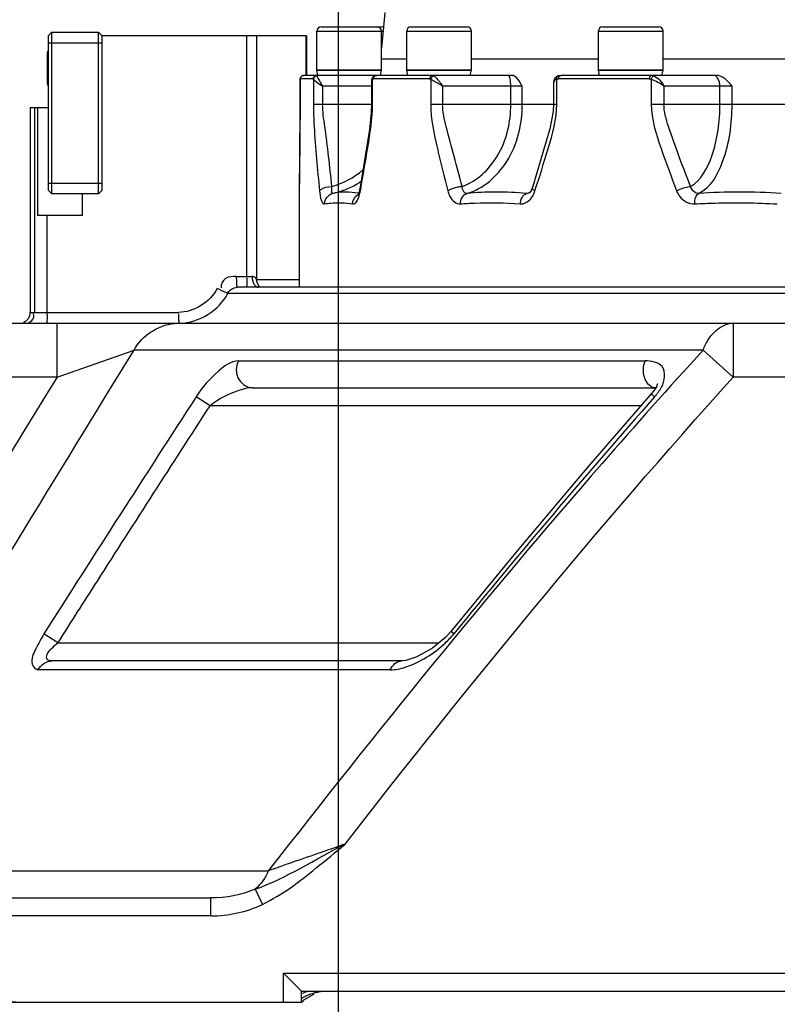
# Model space of a CAD drawing. Header units: millimetres. Extents: x 0 to 17835, y 0 to 12615.
# Tile 58 of 85: x 9403 to 9614, y 6061 to 6335. Entities that reach past the tile are written whole.
import ezdxf

# ---------------------------------------------------------------- set-up
doc = ezdxf.new("R2010")
doc.units = ezdxf.units.MM
doc.header["$LTSCALE"] = 980.925
doc.layers.get('0').update_dxf_attribs({"linetype": 'CONTINUOUS'})
for name, color, linetype in [('304103000035DXF_CONTINUOUS_LINE', 7, 'CONTINUOUS'), ('304107000044DXF_CONTINUOUS_LINE', 7, 'CONTINUOUS'), ('304301000076DXF_CONTINUOUS_LINE', 7, 'CONTINUOUS'), ('501023000058DXF_CONTINUOUS_LINE', 7, 'CONTINUOUS'), ('501023000166DXF_CONTINUOUS_LINE', 7, 'CONTINUOUS'), ('604006000008DXF_CONTINUOUS_LINE', 7, 'CONTINUOUS'), ('运动范围-老_DXF_BALLOON', 7, 'CONTINUOUS'), ('运动范围-老_DXF_DIMENSION', 7, 'CONTINUOUS')]:
    doc.layers.add(name, color=color, linetype=linetype)
doc.styles.get("Standard").update_dxf_attribs({"font": 'txt', "width": 0.7})
doc.dimstyles.new('DIMSTYLE_10', dxfattribs={"dimtxt": 135, "dimasz": 90, "dimexe": 1, "dimexo": 0, "dimgap": 2.25, "dimtad": 1, "dimdec": 1, "dimdsep": 46, "dimtxsty": 'Standard', "dimblk": '_FILLED', "dimblk1": '_FILLED', "dimblk2": '_FILLED', "dimcen": 0.09, "dimclrt": 5, "dimazin": 2, "dimtp": 2, "dimtm": 2, "dimtfac": 1, "dimtdec": 1, "dimtofl": 0, "dimtmove": 0, "dimatfit": 3, "dimldrblk": '_FILLED', "dimfxl": 0, "dimtolj": 1, "dimarcsym": 0})
doc.dimstyles.new('DIMSTYLE_11', dxfattribs={"dimtxt": 135, "dimasz": 90, "dimexe": 1, "dimexo": 0, "dimgap": 2.25, "dimtad": 0, "dimtih": 1, "dimtoh": 1, "dimdec": 1, "dimdsep": 46, "dimtxsty": 'Standard', "dimblk": '_FILLED', "dimblk1": '_FILLED', "dimblk2": '_FILLED', "dimcen": 0.09, "dimclrt": 5, "dimazin": 2, "dimtp": 1.2, "dimtm": 1.2, "dimtfac": 1, "dimtdec": 0, "dimtofl": 0, "dimtmove": 0, "dimatfit": 3, "dimldrblk": '_FILLED', "dimfxl": 0, "dimtolj": 1, "dimarcsym": 0})
doc.dimstyles.new('DIMSTYLE_13', dxfattribs={"dimtxt": 135, "dimasz": 90, "dimexe": 1, "dimexo": 0, "dimgap": 2.25, "dimtad": 0, "dimtih": 1, "dimtoh": 1, "dimdec": 1, "dimdsep": 46, "dimtxsty": 'Standard', "dimblk": '_FILLED', "dimblk1": '_FILLED', "dimblk2": '_FILLED', "dimcen": 0.09, "dimclrt": 5, "dimazin": 2, "dimtp": 0.5, "dimtm": 0.5, "dimtfac": 1, "dimtdec": 0, "dimtofl": 0, "dimtmove": 0, "dimatfit": 3, "dimldrblk": '_FILLED', "dimfxl": 0, "dimtolj": 1, "dimarcsym": 0})
doc.dimstyles.new('DIMSTYLE_14', dxfattribs={"dimtxt": 135, "dimasz": 90, "dimexe": 1, "dimexo": 0, "dimgap": 2.25, "dimtad": 0, "dimtih": 1, "dimtoh": 1, "dimdec": 1, "dimdsep": 46, "dimtxsty": 'Standard', "dimblk": '_FILLED', "dimblk1": '_FILLED', "dimblk2": '_FILLED', "dimcen": 0.09, "dimclrt": 5, "dimazin": 2, "dimtp": 2, "dimtm": 2, "dimtfac": 1, "dimtdec": 0, "dimtofl": 0, "dimtmove": 0, "dimatfit": 3, "dimldrblk": '_FILLED', "dimfxl": 0, "dimtolj": 1, "dimarcsym": 0})
doc.dimstyles.new('DIMSTYLE_3', dxfattribs={"dimtxt": 135, "dimasz": 90, "dimexe": 1, "dimexo": 0, "dimgap": 2.25, "dimtad": 1, "dimdsep": 46, "dimtxsty": 'Standard', "dimblk": '_FILLED', "dimblk1": '_FILLED', "dimblk2": '_FILLED', "dimcen": 0.09, "dimclrt": 5, "dimazin": 2, "dimtp": 0.8, "dimtm": 0.8, "dimtfac": 1, "dimtofl": 0, "dimtmove": 0, "dimatfit": 3, "dimldrblk": '_FILLED', "dimfxl": 0, "dimtolj": 1, "dimarcsym": 0})

# ---------------------------------------------------------------- blocks, each defined once
blk = doc.blocks.new('_FILLED')
at = {"color": 0, "linetype": 'ByBlock'}
blk.add_solid([(0, 0), (-1, 0.1667), (-1, -0.1667)], dxfattribs=at)
blk = doc.blocks.new('*D14')
at = {"layer": '运动范围-老_DXF_DIMENSION', "color": 2, "linetype": 'Continuous', "transparency": 16777216}
for p, q in [((9996.39, 6679.48), (8889.21, 6679.48)), ((8904.21, 6679.48), (8904.21, 6370.73)), ((8904.21, 6061.98), (8904.21, 6370.73)), ((9402.41, 6061.98), (8889.21, 6061.98))]:
    blk.add_line(p, q, dxfattribs=at)
at = {"layer": '运动范围-老_DXF_DIMENSION', "color": 2, "linetype": 'Continuous', "transparency": 16777216, "xscale": 90, "yscale": 90, "zscale": 90}
for p, rotation in [((8904.21, 6679.48), 90), ((8904.21, 6061.98), 270)]:
    blk.add_blockref('_FILLED', p, dxfattribs=dict(at, rotation=rotation))
blk = doc.blocks.new('*D18')
at = {"layer": '运动范围-老_DXF_DIMENSION', "color": 2, "linetype": 'Continuous', "transparency": 16777216}
for p, q in [((7976.12, 7386.55), (7976.12, 4522.77)), ((12389.82, 6775.35), (12389.82, 4522.77)), ((7976.12, 4537.77), (10182.97, 4537.77)), ((12389.82, 4537.77), (10182.97, 4537.77))]:
    blk.add_line(p, q, dxfattribs=at)
at = {"layer": '运动范围-老_DXF_DIMENSION', "color": 2, "linetype": 'Continuous', "transparency": 16777216, "xscale": 90, "yscale": 90, "zscale": 90, "rotation": 180}
blk.add_blockref('_FILLED', (7976.12, 4537.77), dxfattribs=at)
at = {"layer": '运动范围-老_DXF_DIMENSION', "color": 2, "linetype": 'Continuous', "transparency": 16777216, "xscale": 90, "yscale": 90, "zscale": 90}
blk.add_blockref('_FILLED', (12389.82, 4537.77), dxfattribs=at)
blk = doc.blocks.new('*D20')
at = {"layer": '运动范围-老_DXF_BALLOON', "color": 2, "linetype": 'Continuous', "transparency": 16777216}
blk.add_line((8295.85, 6556.38), (8295.85, 5317.02), dxfattribs=at)
blk = doc.blocks.new('*D22')
at = {"layer": '运动范围-老_DXF_BALLOON', "color": 2, "linetype": 'Continuous', "transparency": 16777216}
blk.add_line((9492.07, 6679.48), (9492.07, 5317.02), dxfattribs=at)
blk = doc.blocks.new('*D25')
at = {"layer": '运动范围-老_DXF_BALLOON', "color": 2, "linetype": 'Continuous', "transparency": 16777216}
blk.add_line((10056.39, 9014.88), (7730.92, 9014.88), dxfattribs=at)
blk = doc.blocks.new('*D36')
at = {"layer": '运动范围-老_DXF_BALLOON', "color": 2, "linetype": 'Continuous', "transparency": 16777216}
blk.add_line((7976.12, 7386.55), (7976.12, 5317.02), dxfattribs=at)

msp = doc.modelspace()

# ---------------------------------------------------------------- linework, layer by layer
at = {"layer": '304103000035DXF_CONTINUOUS_LINE', "color": 7, "linetype": 'Continuous'}
for p, q in [((9483.337, 6330.979), (9426.388, 6330.979)), ((9469.413, 6330.979), (9469.413, 6263.19)), ((9483.337, 6330.979), (9483.337, 6319.979)), ((9411.388, 6310.979), (9406.388, 6310.979)), ((9406.388, 6310.979), (9406.388, 6253.979)), ((9408.428, 6310.979), (9408.428, 6280.979)), ((9420.957, 6280.979), (9420.957, 6286.979)), ((9420.957, 6280.979), (9408.428, 6280.979)), ((9463.123, 6260.829), (9464.056, 6260.979)), ((9950.388, 6260.979), (9464.056, 6260.979)), ((9390.323, 6250.979), (9997.727, 6250.979)), ((9468.162, 6232.979), (9580.419, 6232.979)), ((9509.794, 6156.979), (9412.457, 6156.979)), ((9297.915, 6090.979), (9456.693, 6090.979)), ((9481.882, 6064.979), (9476.882, 6069.979)), ((9481.882, 6064.979), (9930.893, 6064.979)), ((9481.882, 6061.979), (9481.882, 6064.979)), ((9291.224, 6061.979), (9481.882, 6061.979)), ((9482.103, 6061.979), (9482.121, 6061.979)), ((9482.121, 6061.979), (9482.762, 6062.65))]:
    msp.add_line(p, q, dxfattribs=at)
at = {"layer": '304103000035DXF_CONTINUOUS_LINE', "color": 9, "linetype": 'Continuous'}
for p, q in [((9466.727, 6263.979), (9466.727, 6330.979)), ((9483.151, 6330.979), (9483.151, 6319.979)), ((9407.73, 6253.979), (9407.73, 6310.979)), ((9411.03, 6280.979), (9411.03, 6253.979)), ((9463.743, 6263.979), (9468.172, 6263.979)), ((9469.413, 6263.175), (9481.388, 6263.175)), ((9461.38, 6259.312), (9953.075, 6259.312)), ((9406.388, 6253.979), (9447.705, 6253.979)), ((9413.88, 6235.979), (9413.88, 6250.979)), ((9602.03, 6250.979), (9602.03, 6235.979)), ((9413.879, 6235.979), (9435.287, 6243.479)), ((9593.699, 6243.479), (9435.287, 6243.479)), ((9593.699, 6243.479), (9602.03, 6235.979)), ((9464.35, 6240.479), (9577.52, 6240.479)), ((9413.879, 6235.979), (9383.329, 6235.979)), ((9810.746, 6235.979), (9602.03, 6235.979)), ((9580.147, 6230.479), (9579.237, 6231.278)), ((9456.442, 6227.979), (9452.575, 6230.479)), ((9576.379, 6227.979), (9456.441, 6227.979)), ((9524.285, 6164.478), (9523.481, 6165.132)), ((9414.12, 6161.979), (9410.191, 6164.479)), ((9414.12, 6161.979), (9520.121, 6161.979)), ((9506.616, 6154.479), (9408.555, 6154.479)), ((9347.022, 6098.479), (9472.667, 6098.479)), ((9469.029, 6093.38), (9471.065, 6089.181)), ((9456.693, 6085.979), (9456.693, 6090.979)), ((9456.693, 6085.979), (9291.222, 6085.979)), ((9476.882, 6069.979), (9935.893, 6069.979)), ((9476.882, 6061.979), (9476.882, 6069.979))]:
    msp.add_line(p, q, dxfattribs=at)
at = {"layer": '304103000035DXF_CONTINUOUS_LINE', "color": 7, "linetype": 'Continuous'}
for points in [[(9469.733, 6261.847), (9469.456, 6262.688), (9469.413, 6263.19)], [(9470.421, 6260.979), (9470.151, 6261.235), (9469.733, 6261.847)], [(9580.975, 6234.003), (9580.974, 6234.088), (9580.929, 6233.9), (9580.658, 6233.268), (9579.864, 6232.044), (9579.237, 6231.278)], [(9579.237, 6231.278), (9561.801, 6211.151), (9542.377, 6188.117), (9523.481, 6165.132)], [(9523.481, 6165.132), (9522.09, 6163.6), (9518.349, 6160.52), (9514.017, 6158.1), (9510.93, 6157.102), (9509.791, 6156.979)], [(9482.762, 6062.65), (9485.161, 6064.106), (9485.453, 6064.173)]]:
    msp.add_lwpolyline(points, dxfattribs=at)
msp.add_arc((9403.388, 6253.979), 3, 292.5, 360, dxfattribs=at)
at = {"layer": '304103000035DXF_CONTINUOUS_LINE', "color": 9, "linetype": 'Continuous'}
for centre, radius, start, end in [((29435.64, -6057.409), 23494.643, 148.4500196, 148.8213014), ((18326.404, 485.244), 10571.308, 147.0795321, 147.5046582), ((11258.051, 4753.728), 2235.209, 138.648461, 140.864703)]:
    msp.add_arc(centre, radius, start, end, dxfattribs=at)
for points, knots in [([(9463.743, 6263.979), (9462.732, 6263.979), (9460.584, 6264.023), (9459.396, 6261.785), (9459.563, 6260.859)], [0, 0, 0, 0, 0.5179523, 1, 1, 1, 1]), ([(9463.743, 6263.979), (9463.743, 6263.271), (9463.948, 6262.585), (9463.754, 6260.979), (9464.056, 6260.979)], [0, 0, 0, 0, 0.7008694, 1, 1, 1, 1]), ([(9469.413, 6263.19), (9469.416, 6263.373), (9468.942, 6263.746), (9468.497, 6263.979), (9468.172, 6263.979)], [0, 0, 0, 0, 0.360409, 1, 1, 1, 1]), ([(9468.173, 6263.979), (9468.173, 6263.778), (9468.197, 6263.368), (9468.271, 6262.965), (9468.324, 6262.763)], [0, 0, 0, 0, 0.4919652, 1, 1, 1, 1]), ([(9467.04, 6260.979), (9466.78, 6260.979), (9466.875, 6262.38), (9466.734, 6263), (9466.78, 6263.633)], [0, 0, 0, 0, 0.2908783, 1, 1, 1, 1]), ([(9468.324, 6262.763), (9468.408, 6262.439), (9468.627, 6261.86), (9469.03, 6261.371), (9469.256, 6261.209)], [0, 0, 0, 0, 0.5465997, 1, 1, 1, 1]), ([(9469.256, 6261.209), (9469.359, 6261.136), (9469.574, 6261.022), (9469.813, 6260.98), (9469.926, 6260.979)], [0, 0, 0, 0, 0.5305184, 1, 1, 1, 1]), ([(9461.38, 6259.312), (9461.272, 6259.317), (9460.255, 6259.787), (9459.275, 6260.207), (9458.397, 6260.646)], [0, 0, 0, 0, 0.0992402, 1, 1, 1, 1]), ([(9404.743, 6250.979), (9405.5, 6250.979), (9407.065, 6251.243), (9407.589, 6253.1), (9407.226, 6253.633)], [0, 0, 0, 0, 0.5397128, 1, 1, 1, 1]), ([(9411.03, 6253.979), (9411.03, 6253.378), (9411.269, 6252.743), (9410.897, 6251.207), (9411.223, 6251.207)], [0, 0, 0, 0, 0.6480722, 1, 1, 1, 1]), ([(9447.793, 6251.729), (9447.758, 6252.004), (9447.718, 6252.632), (9447.735, 6253.26), (9447.761, 6253.611)], [0, 0, 0, 0, 0.4403433, 1, 1, 1, 1]), ([(9448.019, 6250.979), (9447.943, 6250.979), (9447.87, 6251.344), (9447.817, 6251.543), (9447.793, 6251.729)], [0, 0, 0, 0, 0.2895926, 1, 1, 1, 1]), ([(9593.699, 6243.479), (9594.1, 6244.561), (9595.67, 6248.013), (9599.331, 6250.979), (9602.03, 6250.979)], [0, 0, 0, 0, 0.2995255, 1, 1, 1, 1]), ([(9347.022, 6098.479), (9354.961, 6111.615), (9384.263, 6160.021), (9413.714, 6208.337), (9435.287, 6243.479)], [0, 0, 0, 0, 0.2712551, 1, 1, 1, 1]), ([(9593.699, 6243.479), (9584.188, 6233.067), (9542.313, 6186.034), (9502.643, 6137.072), (9472.667, 6098.479)], [0, 0, 0, 0, 0.2239484, 1, 1, 1, 1]), ([(9464.35, 6240.479), (9462.272, 6240.479), (9457.623, 6236.982), (9454.296, 6233.135), (9452.575, 6230.479)], [0, 0, 0, 0, 0.3963708, 1, 1, 1, 1]), ([(9582.108, 6233.19), (9583.033, 6234.847), (9583.696, 6239.753), (9579.193, 6240.479), (9577.52, 6240.479)], [0, 0, 0, 0, 0.5314111, 1, 1, 1, 1]), ([(9463.76, 6237.979), (9463.76, 6237.303), (9464.104, 6234.953), (9466.485, 6232.979), (9468.162, 6232.979)], [0, 0, 0, 0, 0.2872734, 1, 1, 1, 1]), ([(9468.162, 6232.979), (9467.215, 6232.979), (9462.976, 6232.084), (9459.081, 6230.02), (9456.442, 6227.979)], [0, 0, 0, 0, 0.2211625, 1, 1, 1, 1]), ([(9580.146, 6230.479), (9580.343, 6230.703), (9580.728, 6231.158), (9581.09, 6231.631), (9581.264, 6231.872)], [0, 0, 0, 0, 0.5002127, 1, 1, 1, 1]), ([(9581.264, 6231.872), (9581.417, 6232.085), (9581.712, 6232.516), (9581.981, 6232.963), (9582.108, 6233.19)], [0, 0, 0, 0, 0.5025865, 1, 1, 1, 1]), ([(9414.12, 6161.979), (9417.776, 6167.724), (9431.825, 6189.761), (9445.949, 6211.75), (9456.442, 6227.978)], [0, 0, 0, 0, 0.2605506, 1, 1, 1, 1]), ([(9410.191, 6164.479), (9409.35, 6163.159), (9408.123, 6160.497), (9406.105, 6156.903), (9407.802, 6154.479), (9408.555, 6154.479)], [0, 0, 0, 0, 0.4150187, 0.8004306, 1, 1, 1, 1]), ([(9510.765, 6155.221), (9514.88, 6156.546), (9519.74, 6159.608), (9523.55, 6163.577), (9524.293, 6164.489)], [0, 0, 0, 0, 0.7860207, 1, 1, 1, 1]), ([(9412.457, 6156.979), (9411.996, 6156.979), (9410.78, 6157.074), (9411.071, 6159.123), (9412.365, 6160.496), (9413.499, 6161.491), (9414.12, 6161.979)], [0, 0, 0, 0, 0.1914435, 0.381681, 0.6717131, 1, 1, 1, 1]), ([(9471.065, 6089.181), (9476.483, 6091.807), (9484.123, 6097.648), (9491.367, 6103.743), (9494.022, 6105.979)], [0, 0, 0, 0, 0.6343062, 1, 1, 1, 1]), ([(9494.022, 6105.979), (9492.164, 6105.277), (9485.031, 6102.814), (9477.88, 6100.406), (9472.667, 6098.479)], [0, 0, 0, 0, 0.2633455, 1, 1, 1, 1])]:
    msp.add_open_spline(points, degree=3, knots=knots, dxfattribs=at)
for points in [[(9458.397, 6260.646), (9456.538, 6256.879), (9451.905, 6253.979), (9447.705, 6253.979)], [(9448.019, 6250.979), (9453.268, 6250.979), (9459.058, 6254.605), (9461.38, 6259.312)], [(9461.38, 6259.312), (9461.72, 6260.002), (9462.397, 6260.573), (9463.125, 6260.822)], [(9435.287, 6243.479), (9437.558, 6247.672), (9442.701, 6250.979), (9447.47, 6250.979)], [(9464.35, 6240.479), (9463.962, 6239.716), (9463.76, 6238.835), (9463.76, 6237.979)], [(9577.072, 6237.979), (9577.071, 6238.826), (9577.215, 6239.689), (9577.52, 6240.479)], [(9578.015, 6234.5), (9577.361, 6235.508), (9577.072, 6236.777), (9577.072, 6237.979)], [(9494.022, 6105.979), (9528.627, 6150.436), (9564.337, 6194.108), (9602.03, 6235.979)], [(9580.419, 6232.979), (9579.471, 6232.979), (9578.531, 6233.704), (9578.015, 6234.5)], [(9408.555, 6154.479), (9409.268, 6155.849), (9410.912, 6156.979), (9412.457, 6156.979)], [(9506.617, 6154.479), (9507.142, 6155.719), (9508.444, 6156.978), (9509.791, 6156.979)], [(9506.616, 6154.479), (9508.021, 6154.479), (9509.428, 6154.79), (9510.765, 6155.221)], [(9469.029, 6093.38), (9477.792, 6096.583), (9485.728, 6101.707), (9494.022, 6105.979)], [(9472.667, 6098.479), (9471.837, 6096.563), (9470.611, 6094.743), (9469.029, 6093.38)], [(9469.029, 6093.38), (9465.17, 6091.751), (9460.882, 6090.979), (9456.693, 6090.979)], [(9456.693, 6085.979), (9461.601, 6085.979), (9466.648, 6087.04), (9471.065, 6089.181)], [(9484.845, 6064.294), (9483.797, 6063.979), (9482.757, 6063.545), (9481.869, 6062.904)], [(9487.956, 6064.89), (9486.905, 6064.788), (9485.856, 6064.599), (9484.845, 6064.294)]]:
    msp.add_open_spline(points, degree=3, dxfattribs=at)
at = {"layer": '304103000035DXF_CONTINUOUS_LINE', "color": 7, "linetype": 'Continuous'}
msp.add_open_spline([(9483.829, 6064.92), (9483.536, 6064.885), (9482.953, 6064.77), (9482.415, 6064.499), (9482.18, 6064.322)], degree=3, knots=[0, 0, 0, 0, 0.5012525, 1, 1, 1, 1], dxfattribs=at)
at = {"layer": '304107000044DXF_CONTINUOUS_LINE', "color": 7, "linetype": 'Continuous'}
for p, q in [((9411.388, 6330.979), (9412.388, 6331.979)), ((9411.388, 6330.979), (9411.388, 6287.979)), ((9412.388, 6331.979), (9425.388, 6331.979)), ((9412.388, 6286.979), (9412.388, 6331.979)), ((9425.388, 6331.979), (9426.388, 6330.979)), ((9425.388, 6286.979), (9425.388, 6331.979)), ((9426.388, 6287.979), (9426.388, 6330.979)), ((9412.388, 6286.979), (9411.388, 6287.979)), ((9425.388, 6286.979), (9412.388, 6286.979)), ((9426.388, 6287.979), (9425.388, 6286.979))]:
    msp.add_line(p, q, dxfattribs=at)
at = {"layer": '304107000044DXF_CONTINUOUS_LINE', "color": 9, "linetype": 'Continuous'}
for p, q in [((9426.388, 6328.979), (9411.388, 6328.979)), ((9411.388, 6289.979), (9426.388, 6289.979))]:
    msp.add_line(p, q, dxfattribs=at)
at = {"layer": '304301000076DXF_CONTINUOUS_LINE', "color": 7, "linetype": 'Continuous'}
for p, q in [((9505.092, 6337.479), (9504.171, 6327.539)), ((9511.173, 6324.479), (9504.171, 6324.479)), ((9564.524, 6324.479), (9529.173, 6324.479)), ((9638.102, 6324.479), (9582.524, 6324.479)), ((9481.532, 6318.994), (9481.524, 6318.858)), ((9481.524, 6318.858), (9481.524, 6311.979)), ((9481.532, 6318.994), (9481.532, 6318.997)), ((9540.35, 6319.979), (9482.549, 6319.979)), ((9503.888, 6319.93), (9503.888, 6320.092)), ((9597.35, 6319.979), (9554.125, 6319.979)), ((9501.392, 6318.45), (9501.392, 6311.979)), ((9552.012, 6317.822), (9552.012, 6311.979)), ((9481.388, 6260.979), (9481.388, 6289.667))]:
    msp.add_line(p, q, dxfattribs=at)
at = {"layer": '304301000076DXF_CONTINUOUS_LINE', "color": 9, "linetype": 'Continuous'}
for p, q in [((9481.526, 6318.881), (9481.524, 6318.857)), ((9481.526, 6318.881), (9481.532, 6318.994)), ((9481.526, 6311.979), (9481.526, 6318.881)), ((9485.101, 6318.979), (9481.55, 6318.979)), ((9485.22, 6318.881), (9485.22, 6311.979)), ((9501.662, 6311.979), (9501.662, 6318.881)), ((9501.842, 6318.968), (9501.935, 6318.979)), ((9517.524, 6318.979), (9501.935, 6318.979)), ((9517.88, 6318.881), (9517.88, 6311.979)), ((9552.966, 6311.979), (9552.966, 6318.881)), ((9578.7, 6318.979), (9553.445, 6318.979)), ((9579.239, 6318.881), (9579.239, 6311.979)), ((9501.392, 6316.979), (9487.78, 6316.979)), ((9487.78, 6316.979), (9487.78, 6311.979)), ((9501.41, 6318.592), (9501.392, 6318.45)), ((9543.356, 6316.979), (9521.173, 6316.979)), ((9521.173, 6316.979), (9521.173, 6311.979)), ((9540.162, 6311.979), (9540.162, 6316.979)), ((9543.356, 6311.979), (9543.356, 6316.979)), ((9601.731, 6316.979), (9582.763, 6316.979)), ((9582.763, 6316.979), (9582.763, 6311.979)), ((9598.352, 6311.979), (9598.352, 6316.979)), ((9601.731, 6311.979), (9601.731, 6316.979)), ((9481.524, 6311.979), (9481.526, 6311.979)), ((9485.22, 6311.979), (9501.662, 6311.979)), ((9517.88, 6311.979), (9552.966, 6311.979)), ((9579.239, 6311.979), (9624.906, 6311.979)), ((9546.148, 6288.726), (9546.149, 6288.73)), ((9490.574, 6287.112), (9490.534, 6287.11)), ((9497.827, 6287.194), (9497.661, 6287.217)), ((9497.835, 6287.185), (9497.67, 6287.207)), ((9498.295, 6287.825), (9498.375, 6288.283)), ((9527.919, 6287.112), (9527.811, 6287.11)), ((9544.736, 6287.11), (9544.598, 6287.112)), ((9545.121, 6287.17), (9544.736, 6287.11)), ((9592.435, 6287.112), (9592.274, 6287.11))]:
    msp.add_line(p, q, dxfattribs=at)
for points in [[(9481.526, 6318.881), (9481.534, 6318.935), (9481.542, 6318.968), (9481.55, 6318.979)], [(9485.101, 6318.979), (9485.141, 6318.968), (9485.181, 6318.935), (9485.22, 6318.881)], [(9501.662, 6318.881), (9501.547, 6318.805), (9501.462, 6318.709), (9501.41, 6318.592)], [(9501.662, 6318.881), (9501.751, 6318.935), (9501.842, 6318.968)], [(9517.524, 6318.979), (9517.644, 6318.968), (9517.763, 6318.935), (9517.88, 6318.881)], [(9552.966, 6318.881), (9553.123, 6318.935), (9553.283, 6318.968), (9553.445, 6318.979)], [(9578.7, 6318.979), (9578.882, 6318.968), (9579.062, 6318.935), (9579.239, 6318.881)]]:
    msp.add_lwpolyline(points, dxfattribs=at)
at = {"layer": '304301000076DXF_CONTINUOUS_LINE', "color": 7, "linetype": 'Continuous'}
for points in [[(9482.549, 6319.979), (9482.308, 6319.949), (9481.948, 6319.778), (9481.731, 6319.557), (9481.614, 6319.342), (9481.562, 6319.174), (9481.541, 6319.06), (9481.532, 6318.994)], [(9501.975, 6319.683), (9501.667, 6319.366), (9501.415, 6318.738), (9501.392, 6318.451)], [(9502.843, 6319.979), (9502.761, 6319.976), (9502.375, 6319.898), (9502.065, 6319.745), (9501.975, 6319.683)], [(9553.257, 6319.801), (9553.157, 6319.756), (9552.451, 6319.182), (9552.055, 6318.291), (9552.012, 6317.817)], [(9554.125, 6319.979), (9553.418, 6319.862), (9553.258, 6319.801)], [(9481.524, 6311.979), (9481.519, 6309.688), (9481.484, 6305.113), (9481.388, 6289.667)], [(9501.392, 6311.979), (9501.325, 6309.762), (9500.817, 6304.861), (9498.112, 6288.324)], [(9552.012, 6311.979), (9551.899, 6309.881), (9551.018, 6305.118), (9546.148, 6288.726)], [(9546.149, 6288.73), (9545.79, 6287.9), (9545.429, 6287.404), (9545.324, 6287.304)], [(9498.113, 6288.329), (9497.853, 6287.232), (9497.646, 6286.704), (9497.59, 6286.601)], [(9545.324, 6287.304), (9545.167, 6287.191), (9545.135, 6287.174)]]:
    msp.add_lwpolyline(points, dxfattribs=at)
at = {"layer": '304301000076DXF_CONTINUOUS_LINE', "color": 9, "linetype": 'Continuous'}
for centre, radius, start, end in [((9482.72, 6318.836), 1.177, 119.44694, 125.8507), ((9490.466, 6281.828), 7.225, 90.72377, 92.42945), ((9485.238, 6310.524), 24.03, 299.90725, 303.71865), ((9499.018, 6284.399), 2.785, 118.84433, 122.43019), ((9488.029, 6289.491), 10.398, 343.19417, 347.18486), ((9486.284, 6289.895), 12.188, 347.15337, 350.22147), ((9535.892, 6197.592), 89.874, 89.92857, 95.089), ((9540.46, 6302.115), 15.563, 285.41894, 287.28499), ((9540.406, 6302.288), 15.745, 287.28296, 288.0896), ((9603.726, 6107.343), 180.123, 89.98099, 93.59383), ((9603.676, 6092.081), 195.385, 86.54932, 89.96799)]:
    msp.add_arc(centre, radius, start, end, dxfattribs=at)
for points, knots in [([(9481.55, 6318.979), (9481.55, 6319.059), (9481.582, 6319.225), (9481.657, 6319.375), (9481.704, 6319.447)], [0, 0, 0, 0, 0.4840974, 1, 1, 1, 1]), ([(9481.704, 6319.447), (9481.747, 6319.513), (9481.846, 6319.638), (9481.966, 6319.743), (9482.03, 6319.79)], [0, 0, 0, 0, 0.4989224, 1, 1, 1, 1]), ([(9482.141, 6319.861), (9482.205, 6319.897), (9482.337, 6319.955), (9482.48, 6319.979), (9482.549, 6319.979)], [0, 0, 0, 0, 0.5140439, 1, 1, 1, 1]), ([(9485.22, 6318.881), (9485.321, 6318.76), (9486.156, 6318.086), (9487.038, 6317.5), (9487.78, 6316.979)], [0, 0, 0, 0, 0.1476275, 1, 1, 1, 1]), ([(9486.163, 6319.831), (9486.156, 6319.859), (9486.141, 6319.907), (9486.112, 6319.978), (9486.085, 6319.979)], [0, 0, 0, 0, 0.509909, 1, 1, 1, 1]), ([(9486.163, 6319.831), (9486.179, 6319.772), (9486.23, 6319.636), (9486.29, 6319.503), (9486.327, 6319.427)], [0, 0, 0, 0, 0.4207778, 1, 1, 1, 1]), ([(9486.327, 6319.427), (9486.409, 6319.255), (9486.854, 6318.415), (9487.362, 6317.611), (9487.78, 6316.979)], [0, 0, 0, 0, 0.2017758, 1, 1, 1, 1]), ([(9501.662, 6318.881), (9501.652, 6318.959), (9501.65, 6319.113), (9501.686, 6319.263), (9501.712, 6319.332)], [0, 0, 0, 0, 0.5192569, 1, 1, 1, 1]), ([(9501.712, 6319.332), (9501.738, 6319.4), (9501.81, 6319.532), (9501.915, 6319.638), (9501.975, 6319.683)], [0, 0, 0, 0, 0.4968333, 1, 1, 1, 1]), ([(9501.934, 6318.979), (9501.934, 6319.158), (9502.018, 6319.5), (9502.256, 6319.76), (9502.389, 6319.845)], [0, 0, 0, 0, 0.5314656, 1, 1, 1, 1]), ([(9502.389, 6319.845), (9502.455, 6319.887), (9502.602, 6319.955), (9502.762, 6319.979), (9502.843, 6319.979)], [0, 0, 0, 0, 0.4946727, 1, 1, 1, 1]), ([(9517.88, 6318.881), (9517.909, 6319.051), (9518.047, 6319.383), (9518.309, 6319.634), (9518.463, 6319.719)], [0, 0, 0, 0, 0.4955057, 1, 1, 1, 1]), ([(9517.88, 6318.881), (9518.113, 6318.787), (9519.254, 6318.23), (9520.347, 6317.574), (9521.173, 6316.979)], [0, 0, 0, 0, 0.1974117, 1, 1, 1, 1]), ([(9518.799, 6319.831), (9518.733, 6319.877), (9518.594, 6319.951), (9518.438, 6319.979), (9518.364, 6319.979)], [0, 0, 0, 0, 0.5194411, 1, 1, 1, 1]), ([(9518.463, 6319.719), (9518.518, 6319.749), (9518.626, 6319.798), (9518.743, 6319.825), (9518.799, 6319.831)], [0, 0, 0, 0, 0.5245276, 1, 1, 1, 1]), ([(9518.799, 6319.831), (9518.875, 6319.778), (9519.036, 6319.648), (9519.186, 6319.507), (9519.267, 6319.427)], [0, 0, 0, 0, 0.4528864, 1, 1, 1, 1]), ([(9540.162, 6316.979), (9540.162, 6317.69), (9540.089, 6318.539), (9539.729, 6319.979), (9539.383, 6319.979)], [0, 0, 0, 0, 0.6729158, 1, 1, 1, 1]), ([(9552.966, 6318.881), (9552.736, 6318.816), (9552.216, 6318.766), (9552.215, 6318.18), (9552.331, 6318.041)], [0, 0, 0, 0, 0.5669614, 1, 1, 1, 1]), ([(9552.966, 6318.881), (9552.923, 6319.07), (9552.898, 6319.425), (9553.121, 6319.743), (9553.256, 6319.801)], [0, 0, 0, 0, 0.5694662, 1, 1, 1, 1]), ([(9553.445, 6318.979), (9553.445, 6319.155), (9553.5, 6319.475), (9553.678, 6319.754), (9553.785, 6319.845)], [0, 0, 0, 0, 0.5563896, 1, 1, 1, 1]), ([(9553.785, 6319.845), (9553.833, 6319.886), (9553.939, 6319.953), (9554.064, 6319.979), (9554.125, 6319.979)], [0, 0, 0, 0, 0.5086224, 1, 1, 1, 1]), ([(9579.268, 6319.979), (9579.102, 6319.979), (9578.751, 6319.631), (9578.7, 6319.221), (9578.7, 6318.979)], [0, 0, 0, 0, 0.4061634, 1, 1, 1, 1]), ([(9579.239, 6318.881), (9579.278, 6319.034), (9579.395, 6319.322), (9579.581, 6319.576), (9579.694, 6319.674)], [0, 0, 0, 0, 0.5140804, 1, 1, 1, 1]), ([(9579.993, 6319.831), (9579.878, 6319.879), (9579.639, 6319.954), (9579.391, 6319.979), (9579.268, 6319.979)], [0, 0, 0, 0, 0.5034993, 1, 1, 1, 1]), ([(9579.694, 6319.674), (9579.741, 6319.715), (9579.834, 6319.781), (9579.943, 6319.824), (9579.993, 6319.831)], [0, 0, 0, 0, 0.5524862, 1, 1, 1, 1]), ([(9598.352, 6316.979), (9598.352, 6317.361), (9598.253, 6318.521), (9597.362, 6319.979), (9596.524, 6319.979)], [0, 0, 0, 0, 0.3133178, 1, 1, 1, 1]), ([(9481.388, 6289.667), (9481.389, 6291.474), (9481.407, 6298.911), (9481.526, 6306.348), (9481.526, 6311.979)], [0, 0, 0, 0, 0.2428989, 1, 1, 1, 1]), ([(9485.22, 6311.979), (9485.22, 6309.871), (9485.552, 6301.799), (9486.338, 6293.761), (9486.933, 6287.825)], [0, 0, 0, 0, 0.2610755, 1, 1, 1, 1]), ([(9490.375, 6289.052), (9489.747, 6294.616), (9488.967, 6302.251), (9487.78, 6309.887), (9487.78, 6311.979)], [0, 0, 0, 0, 0.7279701, 1, 1, 1, 1]), ([(9498.375, 6288.283), (9499.041, 6292.138), (9500.399, 6299.982), (9501.662, 6307.913), (9501.662, 6311.979)], [0, 0, 0, 0, 0.4902917, 1, 1, 1, 1]), ([(9517.88, 6311.979), (9517.88, 6307.814), (9519.618, 6299.682), (9521.608, 6291.743), (9522.636, 6287.825)], [0, 0, 0, 0, 0.5070085, 1, 1, 1, 1]), ([(9526.591, 6289.052), (9525.089, 6294.602), (9523.074, 6302.14), (9521.173, 6309.869), (9521.173, 6311.979)], [0, 0, 0, 0, 0.7315069, 1, 1, 1, 1]), ([(9526.591, 6289.052), (9530.668, 6290.437), (9538.048, 6297.48), (9540.162, 6306.986), (9540.162, 6311.979)], [0, 0, 0, 0, 0.4630692, 1, 1, 1, 1]), ([(9527.92, 6287.112), (9532.481, 6288.37), (9540.968, 6295.927), (9543.356, 6306.45), (9543.356, 6311.979)], [0, 0, 0, 0, 0.4611616, 1, 1, 1, 1]), ([(9546.882, 6287.825), (9548.139, 6291.746), (9550.618, 6299.625), (9552.966, 6307.781), (9552.966, 6311.979)], [0, 0, 0, 0, 0.495189, 1, 1, 1, 1]), ([(9579.239, 6311.979), (9579.239, 6307.758), (9581.918, 6299.552), (9584.811, 6291.734), (9586.313, 6287.825)], [0, 0, 0, 0, 0.5019838, 1, 1, 1, 1]), ([(9590.18, 6289.052), (9588.041, 6294.576), (9585.123, 6301.993), (9582.763, 6309.853), (9582.763, 6311.979)], [0, 0, 0, 0, 0.7359094, 1, 1, 1, 1]), ([(9590.18, 6289.052), (9593.167, 6290.737), (9597.341, 6298.933), (9598.352, 6307.089), (9598.352, 6311.979)], [0, 0, 0, 0, 0.4122544, 1, 1, 1, 1]), ([(9592.435, 6287.112), (9595.798, 6288.652), (9600.645, 6297.695), (9601.731, 6306.572), (9601.731, 6311.979)], [0, 0, 0, 0, 0.4061841, 1, 1, 1, 1]), ([(9486.933, 6287.825), (9487.017, 6287.996), (9487.917, 6288.821), (9489.176, 6289.004), (9490.16, 6289.046)], [0, 0, 0, 0, 0.1620271, 1, 1, 1, 1]), ([(9490.534, 6287.11), (9490.327, 6287.133), (9490.287, 6288.093), (9490.316, 6288.603), (9490.375, 6289.052)], [0, 0, 0, 0, 0.3153583, 1, 1, 1, 1]), ([(9522.636, 6287.825), (9522.788, 6287.943), (9523.636, 6288.468), (9524.606, 6288.771), (9525.392, 6288.921)], [0, 0, 0, 0, 0.1942622, 1, 1, 1, 1]), ([(9527.811, 6287.11), (9527.268, 6287.131), (9526.684, 6288.045), (9526.607, 6288.801), (9526.591, 6289.052)], [0, 0, 0, 0, 0.683275, 1, 1, 1, 1]), ([(9546.882, 6287.825), (9546.672, 6287.959), (9546.354, 6288.169), (9546.103, 6288.581), (9546.148, 6288.726)], [0, 0, 0, 0, 0.6225988, 1, 1, 1, 1]), ([(9586.313, 6287.825), (9587.287, 6288.341), (9588.579, 6288.83), (9589.925, 6289.046), (9590.18, 6289.052)], [0, 0, 0, 0, 0.8123448, 1, 1, 1, 1]), ([(9486.933, 6287.825), (9487.027, 6286.89), (9487.076, 6285.792), (9487.92, 6284.098), (9488.314, 6284.182)], [0, 0, 0, 0, 0.7001423, 1, 1, 1, 1]), ([(9496.118, 6284.182), (9496.289, 6284.157), (9497.363, 6284.44), (9497.732, 6285.659), (9497.982, 6286.485)], [0, 0, 0, 0, 0.1669135, 1, 1, 1, 1]), ([(9498.295, 6287.825), (9498.233, 6287.899), (9498.129, 6288.051), (9498.098, 6288.24), (9498.112, 6288.324)], [0, 0, 0, 0, 0.5347396, 1, 1, 1, 1]), ([(9522.636, 6287.825), (9522.778, 6287.282), (9523.301, 6285.677), (9524.935, 6284.079), (9526.113, 6284.182)], [0, 0, 0, 0, 0.3219527, 1, 1, 1, 1]), ([(9542.766, 6284.182), (9543.854, 6284.099), (9545.452, 6285.05), (9546.246, 6286.361), (9546.452, 6286.769)], [0, 0, 0, 0, 0.7048097, 1, 1, 1, 1]), ([(9546.452, 6286.769), (9546.536, 6286.937), (9546.694, 6287.283), (9546.823, 6287.641), (9546.882, 6287.825)], [0, 0, 0, 0, 0.4926614, 1, 1, 1, 1]), ([(9586.313, 6287.825), (9586.529, 6287.265), (9587.522, 6285.352), (9589.807, 6284.088), (9591.357, 6284.182)], [0, 0, 0, 0, 0.2786948, 1, 1, 1, 1]), ([(9591.357, 6284.182), (9591.342, 6284.506), (9591.377, 6285.527), (9591.756, 6286.822), (9592.435, 6287.112)], [0, 0, 0, 0, 0.3050393, 1, 1, 1, 1]), ([(9488.314, 6284.182), (9488.869, 6284.301), (9491.457, 6284.68), (9494.098, 6284.481), (9496.118, 6284.182)], [0, 0, 0, 0, 0.2174856, 1, 1, 1, 1]), ([(9526.113, 6284.182), (9527.426, 6284.298), (9532.97, 6284.654), (9538.542, 6284.506), (9542.766, 6284.182)], [0, 0, 0, 0, 0.2373153, 1, 1, 1, 1]), ([(9591.357, 6284.182), (9593.225, 6284.297), (9600.876, 6284.645), (9608.547, 6284.515), (9614.324, 6284.182)], [0, 0, 0, 0, 0.2443747, 1, 1, 1, 1])]:
    msp.add_open_spline(points, degree=3, knots=knots, dxfattribs=at)
for points in [[(9486.085, 6319.979), (9485.617, 6319.979), (9485.101, 6319.446), (9485.101, 6318.979)], [(9485.22, 6318.881), (9485.246, 6319.326), (9485.719, 6319.79), (9486.163, 6319.831)], [(9518.364, 6319.979), (9517.928, 6319.979), (9517.524, 6319.414), (9517.524, 6318.979)], [(9519.267, 6319.427), (9520.002, 6318.7), (9520.613, 6317.849), (9521.173, 6316.979)], [(9579.239, 6318.881), (9580.528, 6318.536), (9581.76, 6317.859), (9582.763, 6316.979)], [(9579.993, 6319.831), (9581.216, 6319.322), (9582.144, 6318.151), (9582.763, 6316.979)], [(9490.375, 6289.052), (9493.516, 6289.909), (9496.525, 6291.525), (9498.996, 6293.646)], [(9490.574, 6287.112), (9492.894, 6287.625), (9495.159, 6288.509), (9497.219, 6289.694)], [(9525.392, 6288.921), (9525.787, 6288.996), (9526.189, 6289.046), (9526.591, 6289.052)], [(9592.274, 6287.11), (9591.322, 6287.135), (9590.409, 6288.128), (9590.18, 6289.052)], [(9488.314, 6284.182), (9488.298, 6285.416), (9489.37, 6286.845), (9490.574, 6287.112)], [(9494.161, 6287.466), (9492.96, 6287.466), (9491.748, 6287.366), (9490.574, 6287.112)], [(9497.661, 6287.217), (9496.502, 6287.371), (9495.331, 6287.466), (9494.161, 6287.466)], [(9496.118, 6284.182), (9496.136, 6285.158), (9496.701, 6286.226), (9497.525, 6286.75)], [(9526.113, 6284.182), (9526.076, 6285.329), (9526.812, 6286.814), (9527.92, 6287.112)], [(9544.598, 6287.112), (9541.74, 6287.34), (9538.871, 6287.466), (9536.004, 6287.466)], [(9542.766, 6284.182), (9542.808, 6285.333), (9543.492, 6286.79), (9544.598, 6287.112)]]:
    msp.add_open_spline(points, degree=3, dxfattribs=at)
at = {"layer": '304301000076DXF_CONTINUOUS_LINE', "color": 7, "linetype": 'Continuous'}
for points in [[(9543.356, 6316.979), (9542.638, 6318.199), (9541.766, 6319.979), (9540.35, 6319.979)], [(9601.731, 6316.979), (9600.585, 6318.328), (9599.12, 6319.979), (9597.35, 6319.979)]]:
    msp.add_open_spline(points, degree=3, dxfattribs=at)
at = {"layer": '501023000058DXF_CONTINUOUS_LINE', "color": 7, "linetype": 'Continuous'}
msp.add_line((9411.188, 6317.579), (9411.188, 6326.379), dxfattribs=at)
for centre, start, end in [((9411.788, 6326.379), 132.07107, 180), ((9411.788, 6317.579), 180, 227.92893)]:
    msp.add_arc(centre, 0.6, start, end, dxfattribs=at)
at = {"layer": '501023000166DXF_CONTINUOUS_LINE', "color": 7, "linetype": 'Continuous'}
for p, q in [((9487.371, 6333.479), (9502.971, 6333.479)), ((9502.971, 6333.479), (9504.721, 6333.479)), ((9512.373, 6333.479), (9527.972, 6333.479)), ((9565.724, 6333.479), (9581.324, 6333.479)), ((9486.171, 6321.479), (9486.171, 6332.279)), ((9504.171, 6321.479), (9504.171, 6332.279)), ((9511.173, 6321.479), (9511.173, 6332.279)), ((9529.173, 6321.479), (9529.173, 6332.279)), ((9564.524, 6321.479), (9564.524, 6332.279)), ((9582.524, 6321.479), (9582.524, 6332.279)), ((9486.171, 6321.479), (9504.171, 6321.479)), ((9511.173, 6321.479), (9529.173, 6321.479)), ((9564.524, 6321.479), (9582.524, 6321.479))]:
    msp.add_line(p, q, dxfattribs=at)
at = {"layer": '501023000166DXF_CONTINUOUS_LINE', "color": 9, "linetype": 'Continuous'}
for p, q in [((9486.171, 6332.279), (9504.171, 6332.279)), ((9504.171, 6332.279), (9504.61, 6332.279)), ((9511.173, 6332.279), (9529.173, 6332.279)), ((9564.524, 6332.279), (9582.524, 6332.279))]:
    msp.add_line(p, q, dxfattribs=at)
at = {"layer": '501023000166DXF_CONTINUOUS_LINE', "color": 7, "linetype": 'Continuous'}
for centre, start, end in [((9487.371, 6332.279), 90, 180), ((9502.971, 6332.279), 0, 90), ((9512.373, 6332.279), 90, 180), ((9527.973, 6332.279), 0, 90), ((9565.724, 6332.279), 90, 180), ((9581.324, 6332.279), 0, 90)]:
    msp.add_arc(centre, 1.2, start, end, dxfattribs=at)
at = {"layer": '604006000008DXF_CONTINUOUS_LINE', "color": 7, "linetype": 'Continuous'}
for p, q in [((9486.171, 6321.447), (9504.171, 6321.447)), ((9486.478, 6319.979), (9486.171, 6321.447)), ((9486.178, 6321.449), (9486.323, 6321.479)), ((9503.864, 6319.979), (9504.171, 6321.447)), ((9504.165, 6321.449), (9504.019, 6321.479)), ((9511.173, 6321.447), (9529.173, 6321.447)), ((9511.48, 6319.979), (9511.173, 6321.447)), ((9511.179, 6321.449), (9511.325, 6321.479)), ((9528.866, 6319.979), (9529.173, 6321.447)), ((9529.166, 6321.449), (9529.021, 6321.479)), ((9564.524, 6321.447), (9582.524, 6321.447)), ((9564.831, 6319.979), (9564.524, 6321.447)), ((9564.53, 6321.449), (9564.676, 6321.479)), ((9582.217, 6319.979), (9582.524, 6321.447)), ((9582.517, 6321.449), (9582.372, 6321.479))]:
    msp.add_line(p, q, dxfattribs=at)

# ---------------------------------------------------------------- dimensions: what is measured, and where the dimension line sits
at = {"layer": '运动范围-老_DXF_BALLOON', "color": 2, "linetype": 'Continuous'}
for feature_location, offset, dtype, origin, dimstyle, picture, middle in [((10056.388, 9014.88), (-2325.469, 0), 0, (10056.388, 6061.979), 'DIMSTYLE_14', '*D25', (7096.419, 9048.63)), ((7976.12, 7386.545), (0, -2069.525), 1, (9706.388, 7386.545), 'DIMSTYLE_11', '*D36', (7942.37, 4682.52)), ((9492.074, 6679.479), (0, -1362.459), 1, (9706.388, 6679.479), 'DIMSTYLE_13', '*D22', (9458.324, 4777.02)), ((8295.848, 6556.379), (0, -1239.359), 1, (9706.388, 5973.4), 'DIMSTYLE_11', '*D20', (8262.098, 4682.52))]:
    dim = msp.add_ordinate_dim(feature_location=feature_location, offset=offset, dtype=dtype, origin=origin, dimstyle=dimstyle, dxfattribs=at)
    dim.commit()
    dim.dimension.update_dxf_attribs({"geometry": picture, "text_midpoint": middle})
at = {"layer": '运动范围-老_DXF_DIMENSION', "color": 2, "linetype": 'Continuous'}
dim = msp.add_linear_dim(base=(12389.821, 4537.773), p1=(7976.12, 7386.545), p2=(12389.821, 6775.35), dimstyle='DIMSTYLE_10', dxfattribs=at)
dim.commit()
dim.dimension.update_dxf_attribs({"geometry": '*D18', "text_midpoint": (9899.47, 4537.773), "dimtype": 160})
dim = msp.add_linear_dim(base=(8904.208, 6061.979), p1=(9996.388, 6679.479), p2=(9402.414, 6061.979), angle=270, dimstyle='DIMSTYLE_3', dxfattribs=at)
dim.commit()
dim.dimension.update_dxf_attribs({"geometry": '*D14', "text_midpoint": (8904.208, 6134.479), "dimtype": 160})

doc.saveas('drawing.dxf')
